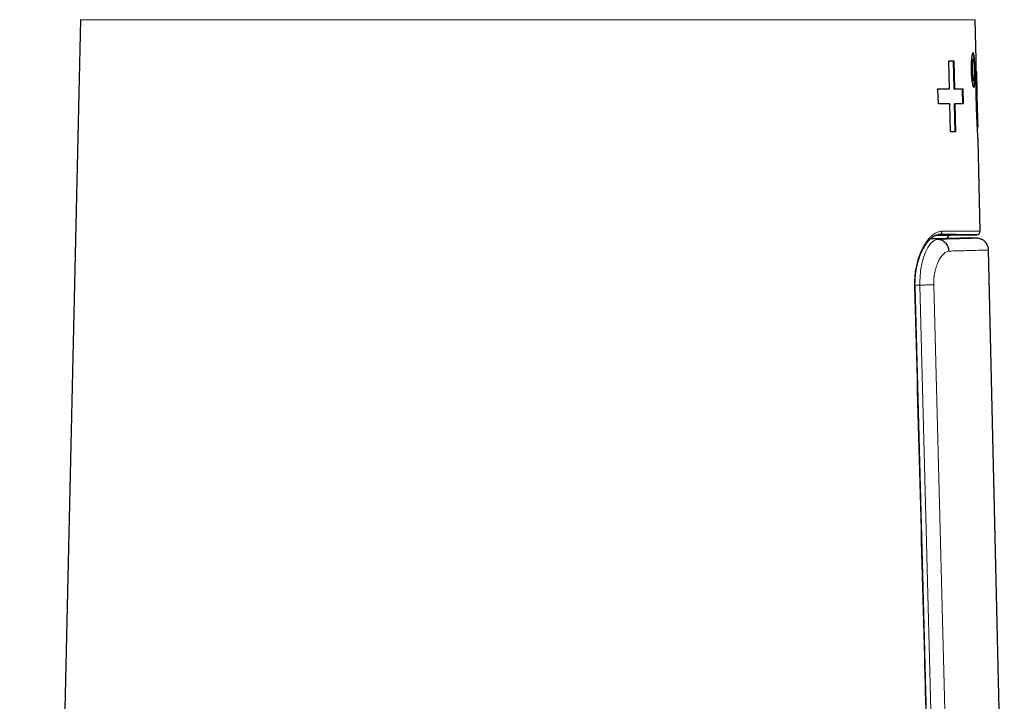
# Model space of a CAD drawing. Header units: millimetres. Extents: x 8 to 882, y 12 to 770.
# Tile 58 of 60: x 628 to 688, y 604 to 645. Entities that reach past the tile are written whole.
import ezdxf

# ---------------------------------------------------------------- set-up
doc = ezdxf.new("R2010")
doc.units = ezdxf.units.MM

msp = doc.modelspace()

# ---------------------------------------------------------------- linework, layer by layer
at = {"color": 7, "linetype": 'Continuous', "lineweight": 30}
for p, q in [((631.715, 645.3), (628.017, 482.7)), ((686.107, 642.889), (686.052, 645.3)), ((685.924, 642.894), (685.884, 642.893)), ((684.435, 642.8), (684.748, 642.8)), ((684.476, 641.1), (684.435, 642.8)), ((684.435, 642.799), (684.71, 642.799)), ((684.71, 642.799), (684.748, 642.8)), ((684.71, 642.799), (684.751, 641.099)), ((684.748, 642.8), (684.789, 641.1)), ((686.195, 638.994), (686.129, 641.892)), ((683.808, 640.2), (683.786, 641.1)), ((684.438, 641.099), (684.476, 641.1)), ((684.751, 641.099), (684.789, 641.1)), ((685.247, 641.099), (685.286, 641.1)), ((685.247, 641.099), (685.268, 640.199)), ((685.286, 641.1), (685.307, 640.2)), ((685.914, 641.593), (685.954, 641.594)), ((686.112, 640.458), (686.152, 640.458)), ((684.539, 638.5), (684.498, 640.2)), ((684.772, 640.199), (684.81, 640.2)), ((684.772, 640.199), (684.813, 638.499)), ((684.81, 640.2), (684.851, 638.5)), ((684.851, 638.5), (684.539, 638.5)), ((686.344, 632.454), (686.218, 637.996)), ((683.853, 632.252), (683.831, 632.252)), ((684.55, 632.221), (686.147, 632.249)), ((686.16, 632.034), (685.639, 632.061)), ((687.813, 589.474), (686.857, 631.317))]:
    msp.add_line(p, q, dxfattribs=at)
at = {"color": 252, "linetype": 'Continuous', "lineweight": 0}
for p, q in [((686.052, 645.3), (631.715, 645.3)), ((683.872, 632.252), (683.853, 632.252)), ((683.331, 631.998), (683.803, 631.974)), ((682.389, 629.187), (682.685, 629.187)), ((683.709, 589.579), (682.685, 629.187)), ((683.532, 629.209), (684.552, 589.557))]:
    msp.add_line(p, q, dxfattribs=at)
at = {"color": 252, "linetype": 'Continuous', "lineweight": 0, "flags": 128}
msp.add_lwpolyline([(682.391, 629.123), (682.39, 629.123), (682.384, 629.123), (682.375, 629.123), (682.361, 629.122)], dxfattribs=at)
at = {"color": 7, "linetype": 'Continuous', "lineweight": 30, "flags": 128}
msp.add_lwpolyline([(683.439, 589.586), (682.898, 610.058), (682.39, 629.123)], dxfattribs=at)
at = {"color": 252, "linetype": 'Continuous', "lineweight": 0}
msp.add_arc((683.84, 632.444), 0.192, 273.62988, 3.78346, dxfattribs=at)
at = {"color": 7, "linetype": 'Continuous', "lineweight": 30}
for centre, start, end in [((684.553, 632.021), 89.99121, 177.23033), ((686.144, 632.449), 270.7736, 1.30789)]:
    msp.add_arc(centre, 0.2, start, end, dxfattribs=at)
for points, knots in [([(686.04, 642.244), (686.042, 642.173), (686.044, 642.035), (686.044, 641.837), (686.04, 641.655), (686.032, 641.495), (686.021, 641.361), (686.005, 641.263), (685.986, 641.205), (685.963, 641.188), (685.938, 641.206), (685.911, 641.264), (685.884, 641.362), (685.859, 641.496), (685.835, 641.655), (685.816, 641.837), (685.802, 642.034), (685.795, 642.243), (685.793, 642.451), (685.797, 642.649), (685.808, 642.831), (685.824, 642.991), (685.844, 643.125), (685.866, 643.223), (685.89, 643.282), (685.915, 643.3), (685.938, 643.282), (685.96, 643.224), (685.98, 643.126), (685.998, 642.992), (686.013, 642.833), (686.026, 642.651), (686.035, 642.453), (686.038, 642.314), (686.04, 642.244)], [0, 0, 0, 0, 0.0318899, 0.0624968, 0.093107, 0.1250074, 0.1567585, 0.1873147, 0.2179466, 0.2499158, 0.2817404, 0.3123563, 0.3430038, 0.3749195, 0.4068764, 0.4375067, 0.468093, 0.4999221, 0.5316984, 0.5622415, 0.5928562, 0.6248375, 0.6566277, 0.6872222, 0.7178808, 0.7498559, 0.7817337, 0.8123541, 0.8429772, 0.8748623, 0.9068131, 0.9374596, 0.9680913, 1, 1, 1, 1]), ([(685.914, 641.593), (685.914, 641.593), (685.905, 641.577), (685.882, 641.634), (685.851, 641.769), (685.826, 641.987), (685.813, 642.242), (685.814, 642.499), (685.829, 642.714), (685.854, 642.863), (685.874, 642.883), (685.884, 642.893)], [0, 0, 0, 0, 0.001328, 0.126148, 0.2511, 0.376116, 0.501069, 0.625968, 0.750835, 0.875703, 1, 1, 1, 1]), ([(686.006, 642.244), (686.008, 642.158), (686.01, 641.988), (686, 641.771), (685.981, 641.627), (685.954, 641.577), (685.922, 641.628), (685.891, 641.772), (685.866, 641.987), (685.853, 642.243), (685.854, 642.499), (685.869, 642.716), (685.894, 642.86), (685.924, 642.911), (685.953, 642.86), (685.979, 642.716), (685.998, 642.5), (686.004, 642.329), (686.006, 642.244)], [0, 0, 0, 0, 0.062533, 0.125007, 0.187461, 0.249922, 0.312412, 0.374942, 0.43747, 0.499941, 0.562385, 0.624838, 0.687326, 0.749866, 0.812404, 0.874886, 0.937335, 1, 1, 1, 1]), ([(685.875, 643.293), (685.875, 643.293), (685.883, 643.3), (685.898, 643.277), (685.921, 643.221), (685.941, 643.123), (685.958, 642.992), (685.973, 642.832), (685.983, 642.695), (685.987, 642.61), (685.988, 642.592)], [0, 0, 0, 0, 0.001052, 0.159971, 0.319301, 0.477869, 0.637405, 0.796102, 0.955539, 1, 1, 1, 1]), ([(686.113, 640.456), (686.11, 640.64), (686.103, 640.995), (686.1, 641.499), (686.101, 641.947), (686.106, 642.335), (686.108, 642.647), (686.109, 642.833), (686.107, 642.884), (686.106, 642.889)], [0, 0, 0, 0, 0.176635, 0.341137, 0.499777, 0.659508, 0.823482, 0.984327, 1, 1, 1, 1]), ([(686.003, 641.897), (686.003, 641.877), (686.003, 641.792), (686, 641.655), (685.993, 641.493), (685.981, 641.363), (685.965, 641.264), (685.952, 641.229), (685.945, 641.212)], [0, 0, 0, 0, 0.054637, 0.243241, 0.432877, 0.621574, 0.810756, 1, 1, 1, 1]), ([(686.106, 642.179), (686.11, 642.171), (686.118, 642.154), (686.125, 642.054), (686.13, 641.897), (686.133, 641.684), (686.136, 641.427), (686.14, 641.134), (686.145, 640.807), (686.15, 640.577), (686.152, 640.458)], [0, 0, 0, 0, 0.132468, 0.2566, 0.377179, 0.499407, 0.620953, 0.741888, 0.866834, 1, 1, 1, 1]), ([(683.786, 641.099), (683.895, 641.099), (684.126, 641.099), (684.331, 641.099), (684.438, 641.099)], [0, 0, 0, 0, 0.473173, 1, 1, 1, 1]), ([(686.217, 637.996), (686.217, 638.004), (686.218, 638.056), (686.208, 638.24), (686.191, 638.552), (686.169, 638.943), (686.148, 639.397), (686.128, 639.908), (686.118, 640.269), (686.113, 640.456)], [0, 0, 0, 0, 0.029398, 0.186338, 0.342626, 0.499165, 0.656733, 0.821795, 1, 1, 1, 1]), ([(686.152, 640.458), (686.155, 640.336), (686.161, 640.101), (686.171, 639.766), (686.181, 639.468), (686.189, 639.208), (686.196, 638.992), (686.198, 638.834), (686.195, 638.737), (686.188, 638.724), (686.185, 638.718)], [0, 0, 0, 0, 0.134481, 0.259467, 0.379248, 0.498681, 0.621007, 0.741749, 0.866408, 1, 1, 1, 1]), ([(682.39, 629.123), (682.39, 629.13), (682.389, 629.171), (682.389, 629.243), (682.389, 629.34), (682.391, 629.437), (682.396, 629.536), (682.402, 629.633), (682.41, 629.73), (682.419, 629.827), (682.431, 629.922), (682.444, 630.018), (682.459, 630.112), (682.476, 630.206), (682.495, 630.3), (682.515, 630.392), (682.537, 630.484), (682.561, 630.573), (682.586, 630.662), (682.613, 630.748), (682.641, 630.834), (682.671, 630.918), (682.702, 631), (682.735, 631.081), (682.769, 631.16), (682.804, 631.238), (682.841, 631.312), (682.878, 631.385), (682.917, 631.455), (682.957, 631.523), (682.997, 631.588), (683.038, 631.65), (683.08, 631.71), (683.122, 631.767), (683.165, 631.821), (683.209, 631.872), (683.252, 631.921), (683.296, 631.965), (683.34, 632.007), (683.383, 632.046), (683.426, 632.081), (683.469, 632.112), (683.512, 632.141), (683.554, 632.166), (683.595, 632.188), (683.635, 632.206), (683.674, 632.221), (683.713, 632.234), (683.751, 632.243), (683.788, 632.249), (683.82, 632.252), (683.843, 632.252), (683.853, 632.253)], [0, 0, 0, 0, 0.0039914, 0.022784, 0.0403906, 0.0589027, 0.0773751, 0.0958507, 0.1143588, 0.1329257, 0.1514339, 0.1700495, 0.1888367, 0.2077808, 0.2268645, 0.2460677, 0.2653673, 0.2847381, 0.3041523, 0.3235941, 0.3432416, 0.3631036, 0.3831365, 0.4033317, 0.4236778, 0.4441604, 0.464762, 0.4854628, 0.5062427, 0.5271543, 0.5481387, 0.5692455, 0.5904668, 0.6117934, 0.6332149, 0.6547196, 0.676295, 0.6979287, 0.7196081, 0.7413219, 0.7630608, 0.7848183, 0.806592, 0.8283858, 0.850211, 0.8720892, 0.8940654, 0.9162724, 0.9391717, 0.962727, 0.9827271, 1, 1, 1, 1]), ([(683.34, 632.007), (683.379, 632.008), (683.495, 632.01), (683.676, 632.015), (683.885, 632.02), (684.082, 632.024), (684.268, 632.029), (684.442, 632.033), (684.604, 632.037), (684.756, 632.04), (684.898, 632.044), (685.028, 632.047), (685.147, 632.05), (685.252, 632.052), (685.343, 632.054), (685.422, 632.056), (685.489, 632.058), (685.543, 632.059), (685.586, 632.06), (685.617, 632.061), (685.634, 632.061), (685.642, 632.062), (685.64, 632.061), (685.639, 632.061)], [0, 0, 0, 0, 0.025692, 0.076489, 0.12738, 0.17827, 0.229337, 0.280428, 0.331025, 0.381645, 0.433978, 0.486311, 0.538746, 0.591181, 0.642009, 0.692837, 0.743759, 0.79468, 0.845886, 0.897092, 0.948394, 0.999696, 1, 1, 1, 1]), ([(683.676, 632.221), (683.722, 632.221), (683.814, 632.221), (683.938, 632.221), (684.053, 632.221), (684.157, 632.221), (684.249, 632.221), (684.33, 632.221), (684.39, 632.221), (684.434, 632.221), (684.467, 632.221), (684.494, 632.221), (684.517, 632.221), (684.535, 632.221), (684.546, 632.221), (684.551, 632.221), (684.55, 632.221), (684.55, 632.221)], [0, 0, 0, 0, 0.081167, 0.163123, 0.245079, 0.328868, 0.412657, 0.496607, 0.580558, 0.635765, 0.690972, 0.746226, 0.801479, 0.865577, 0.929679, 0.993777, 1, 1, 1, 1]), ([(683.853, 632.252), (683.853, 632.252), (683.848, 632.252), (683.844, 632.252), (683.84, 632.252)], [0, 0, 0, 0, 0.002014, 1, 1, 1, 1]), ([(686.147, 632.249), (686.147, 632.249), (686.149, 632.249), (686.141, 632.249), (686.124, 632.249), (686.094, 632.249), (686.049, 632.249), (685.985, 632.249), (685.908, 632.249), (685.817, 632.25), (685.714, 632.25), (685.607, 632.25), (685.501, 632.25), (685.392, 632.25), (685.265, 632.25), (685.119, 632.25), (684.955, 632.251), (684.77, 632.251), (684.562, 632.251), (684.34, 632.252), (684.111, 632.252), (683.95, 632.252), (683.872, 632.252)], [0, 0, 0, 0, 0.0087512, 0.056353, 0.1039549, 0.1515477, 0.2093821, 0.2672248, 0.3250592, 0.380126, 0.4351998, 0.4902665, 0.530784, 0.5713015, 0.6207581, 0.6702199, 0.7196766, 0.7766279, 0.8336027, 0.8905853, 0.9475601, 1, 1, 1, 1]), ([(683.803, 631.974), (683.842, 631.969), (683.922, 631.959), (684.039, 631.914), (684.151, 631.845), (684.251, 631.751), (684.332, 631.639), (684.391, 631.514), (684.429, 631.384), (684.435, 631.296), (684.438, 631.253)], [0, 0, 0, 0, 0.117414, 0.241097, 0.369344, 0.5, 0.630656, 0.758903, 0.882586, 1, 1, 1, 1]), ([(686.857, 631.317), (686.855, 631.345), (686.852, 631.4), (686.837, 631.478), (686.815, 631.548), (686.79, 631.609), (686.763, 631.661), (686.736, 631.704), (686.711, 631.74), (686.684, 631.774), (686.653, 631.81), (686.612, 631.849), (686.562, 631.89), (686.501, 631.932), (686.429, 631.97), (686.347, 632.002), (686.256, 632.025), (686.193, 632.031), (686.16, 632.034)], [0, 0, 0, 0, 0.077041, 0.149538, 0.216463, 0.276984, 0.330471, 0.376479, 0.414715, 0.450189, 0.493538, 0.545022, 0.604456, 0.671478, 0.745508, 0.82571, 0.910985, 1, 1, 1, 1])]:
    msp.add_open_spline(points, degree=3, knots=knots, dxfattribs=at)
for points in [[(683.786, 641.1), (683.908, 641.1), (684.152, 641.1), (684.368, 641.1), (684.476, 641.1)], [(684.751, 641.099), (684.84, 641.099), (685.02, 641.099), (685.171, 641.099), (685.247, 641.099)], [(684.789, 641.1), (684.878, 641.1), (685.058, 641.1), (685.21, 641.1), (685.286, 641.1)], [(684.498, 640.2), (684.39, 640.2), (684.174, 640.2), (683.93, 640.2), (683.808, 640.2)], [(685.307, 640.2), (685.231, 640.2), (685.079, 640.2), (684.9, 640.2), (684.81, 640.2)]]:
    msp.add_open_spline(points, degree=3, dxfattribs=at)
at = {"color": 252, "linetype": 'Continuous', "lineweight": 0}
for points, knots in [([(682.361, 629.122), (682.36, 629.188), (682.358, 629.32), (682.364, 629.517), (682.377, 629.712), (682.396, 629.905), (682.423, 630.094), (682.456, 630.278), (682.495, 630.458), (682.539, 630.632), (682.589, 630.8), (682.645, 630.964), (682.707, 631.125), (682.775, 631.281), (682.847, 631.429), (682.922, 631.567), (683.004, 631.702), (683.092, 631.832), (683.187, 631.954), (683.284, 632.064), (683.383, 632.161), (683.48, 632.242), (683.575, 632.309), (683.667, 632.363), (683.76, 632.405), (683.852, 632.434), (683.943, 632.453), (684.002, 632.456), (684.032, 632.457)], [0, 0, 0, 0, 0.035417, 0.07096, 0.10655, 0.142101, 0.177525, 0.2129, 0.24838, 0.283904, 0.319402, 0.354793, 0.392703, 0.430712, 0.468763, 0.50679, 0.544715, 0.587874, 0.631151, 0.674476, 0.717767, 0.760937, 0.800683, 0.840547, 0.880471, 0.920394, 0.960256, 1, 1, 1, 1]), ([(684.032, 632.457), (684.104, 632.457), (684.247, 632.456), (684.45, 632.456), (684.644, 632.456), (684.819, 632.456), (684.977, 632.455), (685.119, 632.455), (685.254, 632.455), (685.377, 632.455), (685.488, 632.455), (685.602, 632.455), (685.718, 632.454), (685.833, 632.454), (685.937, 632.454), (686.03, 632.454), (686.111, 632.454), (686.18, 632.454), (686.237, 632.454), (686.283, 632.454), (686.316, 632.454), (686.336, 632.454), (686.345, 632.454), (686.343, 632.454), (686.343, 632.454)], [0, 0, 0, 0, 0.047845, 0.095689, 0.143609, 0.191529, 0.23282, 0.27411, 0.31545, 0.356789, 0.393968, 0.431157, 0.481423, 0.531689, 0.582042, 0.632395, 0.683092, 0.733788, 0.784574, 0.83536, 0.886603, 0.937845, 0.98918, 1, 1, 1, 1]), ([(682.685, 629.187), (682.687, 629.388), (682.69, 629.782), (682.767, 630.335), (682.884, 630.822), (683.037, 631.231), (683.214, 631.555), (683.404, 631.79), (683.603, 631.94), (683.736, 631.962), (683.803, 631.974)], [0, 0, 0, 0, 0.133506, 0.262317, 0.388961, 0.514288, 0.6373, 0.758245, 0.878711, 1, 1, 1, 1]), ([(683.765, 632.017), (683.727, 632.017), (683.644, 632.017), (683.506, 632.017), (683.401, 632.017), (683.351, 632.017)], [0, 0, 0, 0, 0.312157, 0.67496, 1, 1, 1, 1]), ([(683.803, 631.974), (684.048, 631.98), (684.538, 631.993), (685.117, 632.008), (685.579, 632.019), (685.914, 632.028), (686.104, 632.033), (686.182, 632.035), (686.16, 632.034), (686.16, 632.034)], [0, 0, 0, 0, 0.165986, 0.332431, 0.499129, 0.665861, 0.832408, 0.998569, 1, 1, 1, 1]), ([(684.438, 631.253), (684.379, 631.236), (684.263, 631.203), (684.092, 631.066), (683.934, 630.867), (683.792, 630.605), (683.672, 630.301), (683.584, 629.961), (683.533, 629.593), (683.532, 629.338), (683.532, 629.209)], [0, 0, 0, 0, 0.133645, 0.26191, 0.388702, 0.518058, 0.645213, 0.764463, 0.880903, 1, 1, 1, 1]), ([(686.857, 631.317), (686.857, 631.317), (686.908, 631.318), (686.732, 631.313), (686.298, 631.302), (685.547, 631.282), (684.808, 631.263), (684.438, 631.253)], [0, 0, 0, 0, 0.000002, 0.249993, 0.499987, 0.749988, 1, 1, 1, 1]), ([(683.41, 589.587), (683.26, 595.269), (682.914, 608.447), (682.561, 621.626), (682.361, 629.122)], [0, 0, 0, 0, 0.431156, 1, 1, 1, 1]), ([(682.685, 629.187), (682.771, 629.19), (682.944, 629.194), (683.183, 629.2), (683.39, 629.206), (683.485, 629.208), (683.532, 629.209)], [0, 0, 0, 0, 0.245906, 0.5, 0.754094, 1, 1, 1, 1])]:
    msp.add_open_spline(points, degree=3, knots=knots, dxfattribs=at)

doc.saveas('drawing.dxf')
